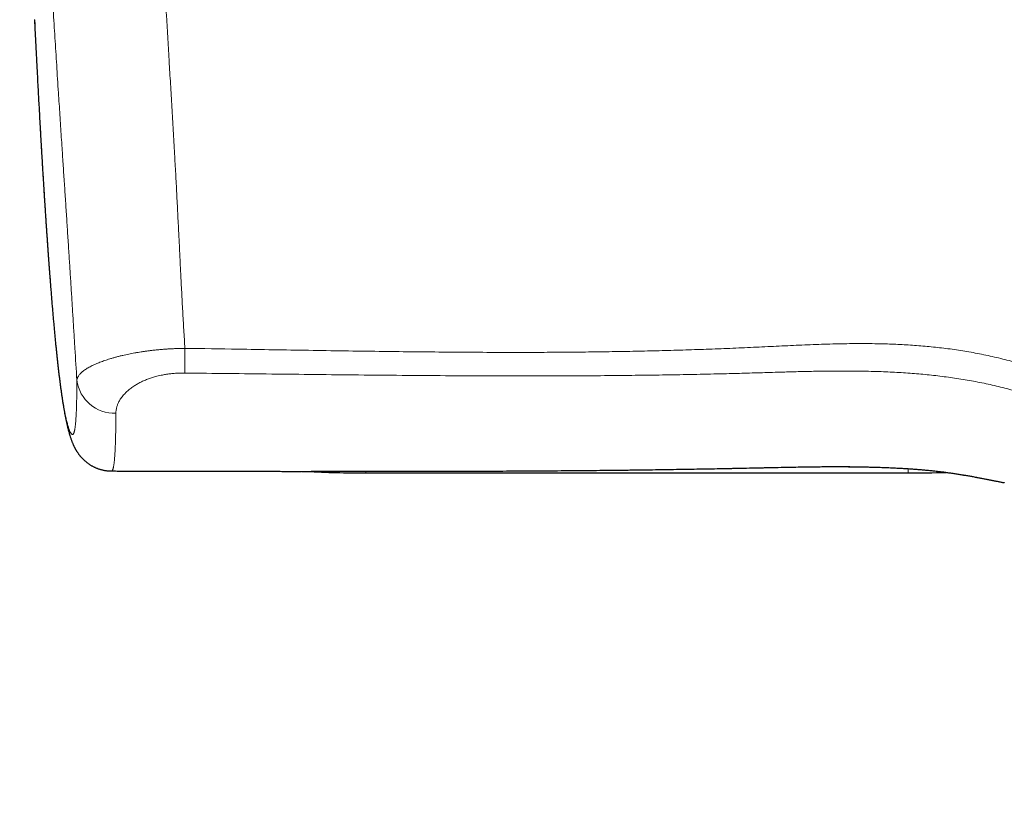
# Model space of a CAD drawing. Header units: millimetres. Extents: x 8 to 656, y 12 to 357.
# Tile 10 of 54: x 229 to 282, y 20 to 62. Entities that reach past the tile are written whole.
import ezdxf

# ---------------------------------------------------------------- set-up
doc = ezdxf.new("R2010")
doc.units = ezdxf.units.MM

msp = doc.modelspace()

# ---------------------------------------------------------------- linework, layer by layer
at = {"color": 7, "linetype": 'Continuous', "lineweight": 30}
for p, q in [((233.849, 38.084), (233.848, 38.083)), ((247.447, 37.98), (276.447, 37.979))]:
    msp.add_line(p, q, dxfattribs=at)
at = {"color": 252, "linetype": 'Continuous', "lineweight": 0}
for p, q in [((247.447, 37.98), (247.447, 38.076)), ((247.563, 38.076), (247.563, 38.076)), ((276.447, 37.979), (276.447, 38.208))]:
    msp.add_line(p, q, dxfattribs=at)
at = {"color": 252, "linetype": 'Continuous', "lineweight": 0, "flags": 128}
for points in [[(237.766, 43.319), (237.767, 43.354), (237.767, 43.39), (237.767, 43.428), (237.767, 43.469), (237.768, 43.511), (237.768, 43.556), (237.768, 43.603), (237.769, 43.652), (237.769, 43.702), (237.769, 43.754), (237.77, 43.809), (237.77, 43.864), (237.771, 43.922), (237.771, 43.981), (237.772, 44.041), (237.772, 44.103), (237.773, 44.166), (237.773, 44.231), (237.774, 44.296), (237.774, 44.363), (237.775, 44.431), (237.776, 44.499), (237.776, 44.569), (237.777, 44.639)], [(276.581, 38.201), (276.581, 38.2), (276.581, 38.2)]]:
    msp.add_lwpolyline(points, dxfattribs=at)
at = {"color": 252, "linetype": 'Continuous', "lineweight": 0}
msp.add_arc((234.015, 43.201), 2.036, 187.4654, 271.8767, dxfattribs=at)
at = {"color": 7, "linetype": 'Continuous', "lineweight": 30}
for centre, radius, start, end in [((247.345, 93.778), 55.798, 266.8602, 270.1046), ((276.478, 99.445), 61.466, 269.97114, 271.86268)]:
    msp.add_arc(centre, radius, start, end, dxfattribs=at)
at = {"color": 252, "linetype": 'Continuous', "lineweight": 0}
for points, knots in [([(234.929, 105.93), (234.937, 105.656), (234.954, 105.109), (234.979, 104.285), (235.005, 103.46), (235.031, 102.632), (235.057, 101.802), (235.083, 100.969), (235.109, 100.134), (235.135, 99.296), (235.162, 98.457), (235.189, 97.615), (235.216, 96.772), (235.247, 95.832), (235.282, 94.797), (235.321, 93.664), (235.364, 92.454), (235.41, 91.165), (235.461, 89.798), (235.514, 88.428), (235.568, 87.055), (235.624, 85.672), (235.682, 84.278), (235.742, 82.875), (235.804, 81.468), (235.867, 80.059), (235.93, 78.695), (235.993, 77.377), (236.054, 76.104), (236.117, 74.83), (236.177, 73.637), (236.233, 72.528), (236.286, 71.503), (236.34, 70.475), (236.395, 69.447), (236.447, 68.478), (236.497, 67.57), (236.544, 66.722), (236.592, 65.873), (236.64, 65.023), (236.688, 64.172), (236.737, 63.32), (236.786, 62.478), (236.834, 61.647), (236.883, 60.826), (236.927, 60.073), (236.967, 59.387), (237.004, 58.77), (237.041, 58.151), (237.077, 57.531), (237.114, 56.909), (237.15, 56.285), (237.186, 55.661), (237.22, 55.067), (237.251, 54.506), (237.28, 53.976), (237.309, 53.445), (237.337, 52.915), (237.364, 52.384), (237.391, 51.854), (237.418, 51.324), (237.443, 50.827), (237.466, 50.364), (237.487, 49.934), (237.508, 49.505), (237.529, 49.077), (237.552, 48.623), (237.576, 48.143), (237.602, 47.639), (237.628, 47.136), (237.655, 46.633), (237.683, 46.133), (237.713, 45.633), (237.744, 45.135), (237.766, 44.804), (237.777, 44.639)], [0, 0, 0, 0, 0.01419, 0.028381, 0.042571, 0.056761, 0.070958, 0.085156, 0.099354, 0.113552, 0.127742, 0.141933, 0.156124, 0.170315, 0.189245, 0.208175, 0.227104, 0.249811, 0.272518, 0.295225, 0.317932, 0.340639, 0.363724, 0.38681, 0.409896, 0.432981, 0.456066, 0.476809, 0.497551, 0.518294, 0.539036, 0.555643, 0.572251, 0.588858, 0.605465, 0.622072, 0.635692, 0.649314, 0.662935, 0.676557, 0.690178, 0.703799, 0.717418, 0.730466, 0.743514, 0.756561, 0.766348, 0.776135, 0.785921, 0.795708, 0.805542, 0.815378, 0.825213, 0.835047, 0.843377, 0.851708, 0.860038, 0.868368, 0.876699, 0.885032, 0.893364, 0.901696, 0.908468, 0.915242, 0.922016, 0.92879, 0.935563, 0.9436, 0.951639, 0.959677, 0.967715, 0.975786, 0.983857, 0.991929, 1, 1, 1, 1]), ([(231.997, 42.937), (231.961, 43.508), (231.916, 44.221), (231.863, 45.078), (231.837, 45.507), (231.81, 45.937), (231.784, 46.363), (231.758, 46.784), (231.732, 47.199), (231.706, 47.617), (231.679, 48.036), (231.652, 48.457), (231.625, 48.881), (231.598, 49.305), (231.57, 49.743), (231.541, 50.193), (231.511, 50.657), (231.481, 51.121), (231.451, 51.586), (231.42, 52.051), (231.39, 52.516), (231.359, 52.981), (231.328, 53.449), (231.297, 53.919), (231.266, 54.393), (231.235, 54.866), (231.201, 55.38), (231.165, 55.933), (231.126, 56.526), (231.087, 57.119), (231.049, 57.71), (231.007, 58.351), (230.963, 59.039), (230.916, 59.776), (230.869, 60.511), (230.823, 61.247), (230.776, 61.985), (230.731, 62.723), (230.685, 63.46), (230.637, 64.242), (230.588, 65.067), (230.536, 65.936), (230.484, 66.804), (230.434, 67.67), (230.38, 68.608), (230.322, 69.617), (230.262, 70.696), (230.203, 71.774), (230.141, 72.913), (230.078, 74.114), (230.012, 75.376), (229.949, 76.637), (229.887, 77.895), (229.826, 79.151), (229.768, 80.406), (229.71, 81.658), (229.656, 82.881), (229.605, 84.075), (229.556, 85.24), (229.508, 86.403), (229.462, 87.564), (229.418, 88.724), (229.374, 89.881), (229.333, 91.036), (229.293, 92.163), (229.256, 93.262), (229.222, 94.333), (229.188, 95.4), (229.157, 96.437), (229.127, 97.443), (229.1, 98.418), (229.073, 99.39), (229.048, 100.358), (229.024, 101.323), (229.003, 102.206), (228.984, 103.006), (228.968, 103.726), (228.953, 104.446), (228.943, 104.928), (228.938, 105.168)], [0, 0, 0, 0, 0.027523, 0.034405, 0.041287, 0.048169, 0.05505, 0.061633, 0.068217, 0.0748, 0.081383, 0.087995, 0.094607, 0.10122, 0.107832, 0.115007, 0.122184, 0.129362, 0.136538, 0.143712, 0.150887, 0.158063, 0.165237, 0.172554, 0.179872, 0.18719, 0.194508, 0.203705, 0.212903, 0.222102, 0.231301, 0.240498, 0.251993, 0.263487, 0.274982, 0.286477, 0.298065, 0.309654, 0.321243, 0.332832, 0.34655, 0.360269, 0.373988, 0.387707, 0.401425, 0.418589, 0.435753, 0.452918, 0.470082, 0.490285, 0.51049, 0.530694, 0.550898, 0.571114, 0.59133, 0.611547, 0.631763, 0.650659, 0.669556, 0.688453, 0.707349, 0.726255, 0.745161, 0.764066, 0.782972, 0.800613, 0.818255, 0.835897, 0.853539, 0.869803, 0.886067, 0.902331, 0.918594, 0.934858, 0.951122, 0.963342, 0.975561, 0.987781, 1, 1, 1, 1]), ([(229.729, 62.225), (229.751, 61.774), (229.795, 60.873), (229.853, 59.746), (229.9, 58.846), (229.936, 58.172), (229.973, 57.5), (230.008, 56.875), (230.04, 56.296), (230.071, 55.764), (230.102, 55.234), (230.133, 54.707), (230.163, 54.211), (230.191, 53.746), (230.218, 53.312), (230.245, 52.881), (230.272, 52.453), (230.3, 52.028), (230.327, 51.613), (230.355, 51.206), (230.382, 50.808), (230.409, 50.415), (230.436, 50.026), (230.464, 49.643), (230.491, 49.264), (230.519, 48.892), (230.545, 48.549), (230.569, 48.235), (230.591, 47.949), (230.614, 47.668), (230.636, 47.391), (230.659, 47.114), (230.682, 46.838), (230.706, 46.564), (230.729, 46.295), (230.752, 46.033), (230.775, 45.782), (230.798, 45.541), (230.819, 45.311), (230.841, 45.087), (230.862, 44.869), (230.884, 44.657), (230.905, 44.45), (230.927, 44.249), (230.948, 44.054), (230.969, 43.865), (230.989, 43.683), (231.01, 43.507), (231.03, 43.338), (231.05, 43.174), (231.07, 43.017), (231.09, 42.86), (231.111, 42.706), (231.132, 42.554), (231.152, 42.408), (231.173, 42.268), (231.195, 42.121), (231.219, 41.969), (231.244, 41.813), (231.269, 41.665), (231.294, 41.524), (231.318, 41.39), (231.342, 41.263), (231.366, 41.143), (231.391, 41.022), (231.418, 40.902), (231.445, 40.783), (231.473, 40.674), (231.5, 40.571), (231.527, 40.474), (231.555, 40.386), (231.582, 40.307), (231.609, 40.238), (231.634, 40.181), (231.658, 40.135), (231.68, 40.098), (231.702, 40.069), (231.723, 40.049), (231.744, 40.037), (231.764, 40.035), (231.782, 40.041), (231.799, 40.055), (231.816, 40.077), (231.831, 40.107), (231.846, 40.145), (231.859, 40.188), (231.871, 40.235), (231.882, 40.289), (231.893, 40.349), (231.903, 40.417), (231.913, 40.492), (231.922, 40.574), (231.93, 40.664), (231.938, 40.761), (231.946, 40.864), (231.953, 40.975), (231.959, 41.096), (231.965, 41.228), (231.971, 41.37), (231.976, 41.521), (231.98, 41.678), (231.984, 41.842), (231.988, 42.011), (231.99, 42.186), (231.993, 42.366), (231.995, 42.552), (231.996, 42.741), (231.997, 42.872), (231.997, 42.937)], [0, 0, 0, 0, 0.027077, 0.054153, 0.067692, 0.081231, 0.09477, 0.108309, 0.119142, 0.129976, 0.14081, 0.151643, 0.162476, 0.171552, 0.180628, 0.189705, 0.198782, 0.207858, 0.216933, 0.225675, 0.234419, 0.243163, 0.251905, 0.260652, 0.269399, 0.278147, 0.286892, 0.293932, 0.300973, 0.308014, 0.315055, 0.322094, 0.329496, 0.3369, 0.344304, 0.351707, 0.359109, 0.366092, 0.373076, 0.380062, 0.387046, 0.394029, 0.401073, 0.408119, 0.415166, 0.422212, 0.429256, 0.436268, 0.443282, 0.450296, 0.457309, 0.464322, 0.471921, 0.479521, 0.487122, 0.494722, 0.502322, 0.512019, 0.521717, 0.531416, 0.541113, 0.550842, 0.560572, 0.570302, 0.580032, 0.591727, 0.603423, 0.615119, 0.626814, 0.639257, 0.651701, 0.664146, 0.676591, 0.689034, 0.700113, 0.711196, 0.722279, 0.733361, 0.744443, 0.755522, 0.765351, 0.775182, 0.785013, 0.794843, 0.804671, 0.812865, 0.821061, 0.829257, 0.837453, 0.845648, 0.853842, 0.862036, 0.870233, 0.878431, 0.886629, 0.894826, 0.90302, 0.911872, 0.920726, 0.929581, 0.938436, 0.947291, 0.956143, 0.964914, 0.973685, 0.982457, 0.991229, 1, 1, 1, 1]), ([(237.777, 44.639), (238.722, 44.625), (240.297, 44.601), (242.501, 44.565), (244.391, 44.534), (246.281, 44.504), (248.109, 44.478), (249.873, 44.457), (251.574, 44.44), (253.276, 44.428), (254.977, 44.423), (256.532, 44.424), (257.939, 44.431), (259.2, 44.443), (260.461, 44.46), (261.722, 44.482), (262.982, 44.51), (264.242, 44.544), (265.502, 44.585), (266.762, 44.632), (268.01, 44.686), (269.246, 44.746), (270.262, 44.795), (271.07, 44.83), (271.671, 44.852), (272.272, 44.871), (272.873, 44.885), (273.474, 44.893), (274.074, 44.895), (274.624, 44.89), (275.122, 44.88), (275.569, 44.865), (276.015, 44.846), (276.461, 44.822), (276.908, 44.791), (277.354, 44.755), (277.8, 44.712), (278.247, 44.663), (278.696, 44.606), (279.146, 44.542), (279.595, 44.47), (280.045, 44.39), (280.497, 44.302), (280.95, 44.204), (281.401, 44.098), (281.851, 43.983), (282.299, 43.859), (282.746, 43.725), (283.19, 43.583), (283.631, 43.431), (284.07, 43.271), (284.507, 43.103), (284.94, 42.927), (285.371, 42.745), (285.8, 42.555), (286.226, 42.358), (286.651, 42.155), (287.073, 41.946), (287.492, 41.732), (287.952, 41.489), (288.454, 41.215), (288.994, 40.911), (289.531, 40.598), (290.064, 40.279), (290.593, 39.953), (291.12, 39.621), (291.643, 39.284), (292.206, 38.913), (292.809, 38.507), (293.451, 38.066), (294.088, 37.618), (294.722, 37.166), (295.353, 36.708), (295.981, 36.247), (296.607, 35.782), (297.37, 35.208), (298.271, 34.523), (299.308, 33.728), (300.343, 32.93), (301.291, 32.201), (302.152, 31.541), (302.928, 30.951), (303.706, 30.366), (304.489, 29.786), (305.178, 29.285), (305.774, 28.859), (306.273, 28.507), (306.775, 28.16), (307.281, 27.816), (307.789, 27.477), (308.302, 27.143), (308.818, 26.814), (309.34, 26.491), (309.867, 26.172), (310.402, 25.859), (310.94, 25.553), (311.459, 25.268), (311.957, 25.004), (312.435, 24.759), (312.916, 24.521), (313.4, 24.291), (313.889, 24.067), (314.383, 23.85), (314.88, 23.641), (315.382, 23.439), (315.886, 23.247), (316.391, 23.064), (316.896, 22.891), (317.401, 22.727), (317.909, 22.573), (318.42, 22.427), (318.934, 22.291), (319.453, 22.163), (319.975, 22.044), (320.499, 21.935), (321.025, 21.835), (321.543, 21.746), (322.053, 21.668), (322.555, 21.6), (323.058, 21.54), (323.562, 21.488), (324.068, 21.445), (324.575, 21.409), (325.084, 21.382), (325.594, 21.363), (326.104, 21.351), (326.444, 21.349), (326.614, 21.348)], [0, 0, 0, 0, 0.029751, 0.049586, 0.069422, 0.089257, 0.109092, 0.126949, 0.144806, 0.162663, 0.180519, 0.198376, 0.211612, 0.224848, 0.238085, 0.251321, 0.264557, 0.277793, 0.291037, 0.30428, 0.317524, 0.330395, 0.343267, 0.349583, 0.355901, 0.362218, 0.368536, 0.374852, 0.381169, 0.387484, 0.392181, 0.396877, 0.401574, 0.40627, 0.410978, 0.415686, 0.420395, 0.425102, 0.429883, 0.434664, 0.439445, 0.444226, 0.449099, 0.453973, 0.458847, 0.46372, 0.468623, 0.473526, 0.47843, 0.483333, 0.488253, 0.493174, 0.498096, 0.503018, 0.507938, 0.512889, 0.51784, 0.522791, 0.527742, 0.532693, 0.539221, 0.545749, 0.552278, 0.558806, 0.565349, 0.571894, 0.578438, 0.584982, 0.593169, 0.601355, 0.609543, 0.617729, 0.625924, 0.634119, 0.642314, 0.650509, 0.664252, 0.677995, 0.691738, 0.705481, 0.715724, 0.725966, 0.736209, 0.746452, 0.756694, 0.763117, 0.76954, 0.775963, 0.782386, 0.788817, 0.795248, 0.801679, 0.80811, 0.814619, 0.821129, 0.827638, 0.834147, 0.839785, 0.845424, 0.851063, 0.856702, 0.86234, 0.868011, 0.873683, 0.879356, 0.885028, 0.890699, 0.896273, 0.901848, 0.907423, 0.912998, 0.918572, 0.924191, 0.929811, 0.935432, 0.941052, 0.946671, 0.951985, 0.957301, 0.962616, 0.967932, 0.973246, 0.978596, 0.983947, 0.989299, 0.99465, 1, 1, 1, 1]), ([(231.997, 42.937), (231.999, 42.955), (232.004, 42.991), (232.021, 43.047), (232.046, 43.103), (232.079, 43.159), (232.121, 43.217), (232.171, 43.276), (232.231, 43.335), (232.299, 43.395), (232.376, 43.454), (232.461, 43.514), (232.553, 43.572), (232.652, 43.63), (232.76, 43.687), (232.875, 43.744), (232.993, 43.798), (233.113, 43.848), (233.232, 43.895), (233.357, 43.942), (233.488, 43.988), (233.624, 44.033), (233.771, 44.08), (233.928, 44.127), (234.098, 44.174), (234.273, 44.22), (234.445, 44.261), (234.611, 44.299), (234.769, 44.332), (234.932, 44.365), (235.099, 44.396), (235.267, 44.425), (235.438, 44.452), (235.61, 44.478), (235.786, 44.502), (235.964, 44.524), (236.147, 44.544), (236.334, 44.563), (236.526, 44.58), (236.72, 44.596), (236.916, 44.608), (237.12, 44.62), (237.333, 44.629), (237.555, 44.635), (237.703, 44.638), (237.777, 44.639)], [0, 0, 0, 0, 0.0260487, 0.0521182, 0.0781945, 0.1042638, 0.1303123, 0.1570984, 0.1839083, 0.2107256, 0.2375342, 0.2643193, 0.2903841, 0.3164736, 0.34257, 0.3686571, 0.39472, 0.417196, 0.4396965, 0.4622084, 0.4847193, 0.5072174, 0.5296919, 0.5543888, 0.5791049, 0.6038197, 0.6285149, 0.6488154, 0.6691346, 0.6894591, 0.7097766, 0.7300756, 0.7498534, 0.7696507, 0.7894538, 0.8092498, 0.8290266, 0.8495086, 0.8700138, 0.8905264, 0.9110308, 0.9315122, 0.9543379, 0.9771743, 1, 1, 1, 1]), ([(237.766, 43.319), (237.728, 43.32), (237.652, 43.32), (237.53, 43.318), (237.4, 43.313), (237.263, 43.305), (237.135, 43.294), (237.016, 43.282), (236.906, 43.269), (236.796, 43.253), (236.684, 43.235), (236.559, 43.212), (236.424, 43.184), (236.28, 43.149), (236.152, 43.114), (236.038, 43.081), (235.932, 43.046), (235.823, 43.008), (235.713, 42.966), (235.607, 42.923), (235.506, 42.877), (235.408, 42.831), (235.313, 42.782), (235.221, 42.731), (235.132, 42.679), (235.038, 42.619), (234.942, 42.553), (234.844, 42.479), (234.755, 42.407), (234.676, 42.337), (234.604, 42.268), (234.53, 42.191), (234.455, 42.104), (234.382, 42.009), (234.321, 41.919), (234.269, 41.833), (234.226, 41.751), (234.19, 41.673), (234.161, 41.597), (234.137, 41.525), (234.115, 41.444), (234.097, 41.356), (234.085, 41.26), (234.083, 41.197), (234.082, 41.167)], [0, 0, 0, 0, 0.016498, 0.032996, 0.053015, 0.073045, 0.093064, 0.109602, 0.126147, 0.142685, 0.160268, 0.177852, 0.201555, 0.225274, 0.248978, 0.266948, 0.284918, 0.305998, 0.327087, 0.348168, 0.369024, 0.389887, 0.410744, 0.432346, 0.453953, 0.475555, 0.503688, 0.531832, 0.559968, 0.585034, 0.610107, 0.635174, 0.669083, 0.702993, 0.736049, 0.764688, 0.793334, 0.821973, 0.847381, 0.872792, 0.898199, 0.932438, 0.966677, 1, 1, 1, 1]), ([(326.614, 20.372), (326.614, 20.372), (326.449, 20.372), (326.12, 20.374), (325.627, 20.385), (325.135, 20.403), (324.642, 20.429), (324.149, 20.462), (323.657, 20.503), (323.167, 20.552), (322.675, 20.609), (322.181, 20.674), (321.686, 20.748), (321.192, 20.83), (320.698, 20.921), (320.204, 21.02), (319.71, 21.128), (319.218, 21.245), (318.729, 21.37), (318.24, 21.503), (317.753, 21.645), (317.267, 21.796), (316.783, 21.955), (316.302, 22.121), (315.823, 22.296), (315.346, 22.48), (314.871, 22.671), (314.398, 22.869), (313.929, 23.075), (313.462, 23.288), (312.998, 23.508), (312.535, 23.735), (312.076, 23.968), (311.62, 24.207), (311.158, 24.458), (310.689, 24.719), (310.214, 24.991), (309.742, 25.27), (309.241, 25.573), (308.711, 25.902), (308.153, 26.257), (307.599, 26.619), (307.048, 26.987), (306.5, 27.36), (305.956, 27.737), (305.414, 28.119), (304.779, 28.573), (304.053, 29.1), (303.235, 29.702), (302.42, 30.308), (301.608, 30.917), (300.796, 31.528), (299.985, 32.138), (299.182, 32.739), (298.387, 33.329), (297.6, 33.908), (296.862, 34.444), (296.174, 34.936), (295.536, 35.387), (294.895, 35.832), (294.25, 36.273), (293.602, 36.708), (292.949, 37.136), (292.348, 37.522), (291.8, 37.866), (291.305, 38.171), (290.807, 38.471), (290.306, 38.766), (289.802, 39.056), (289.294, 39.34), (288.783, 39.619), (288.284, 39.883), (287.797, 40.132), (287.322, 40.368), (286.844, 40.598), (286.388, 40.809), (285.955, 41.003), (285.545, 41.18), (285.133, 41.351), (284.719, 41.516), (284.301, 41.676), (283.88, 41.829), (283.456, 41.976), (283.03, 42.115), (282.601, 42.247), (282.167, 42.372), (281.73, 42.489), (281.288, 42.599), (280.844, 42.701), (280.398, 42.795), (279.951, 42.881), (279.503, 42.96), (279.053, 43.032), (278.602, 43.097), (278.151, 43.155), (277.698, 43.207), (277.245, 43.252), (276.785, 43.292), (276.318, 43.327), (275.845, 43.356), (275.371, 43.38), (274.865, 43.4), (274.327, 43.415), (273.757, 43.425), (273.187, 43.429), (272.534, 43.428), (271.798, 43.42), (270.978, 43.404), (270.159, 43.383), (269.249, 43.356), (268.248, 43.326), (267.155, 43.296), (265.94, 43.266), (264.602, 43.238), (263.141, 43.214), (261.679, 43.194), (260.138, 43.179), (258.517, 43.169), (256.816, 43.164), (255.114, 43.164), (253.413, 43.169), (251.504, 43.179), (249.387, 43.195), (247.063, 43.217), (244.739, 43.242), (242.415, 43.268), (240.091, 43.295), (238.541, 43.311), (237.766, 43.319)], [0, 0, 0, 0, 0.000001, 0.005191, 0.010382, 0.015573, 0.020763, 0.025966, 0.031169, 0.036348, 0.041528, 0.0468, 0.052073, 0.057346, 0.062618, 0.067937, 0.073257, 0.078577, 0.083897, 0.089216, 0.094574, 0.099932, 0.105291, 0.11065, 0.116008, 0.121402, 0.126798, 0.132195, 0.137591, 0.142986, 0.14841, 0.153835, 0.15926, 0.164686, 0.17011, 0.175881, 0.181652, 0.187423, 0.193194, 0.20017, 0.207146, 0.214122, 0.221098, 0.228085, 0.235071, 0.242058, 0.249045, 0.259755, 0.270465, 0.281176, 0.291887, 0.302598, 0.313309, 0.32402, 0.334331, 0.344643, 0.354954, 0.363193, 0.371432, 0.379672, 0.387911, 0.39615, 0.404389, 0.412627, 0.418759, 0.424892, 0.431024, 0.437156, 0.443299, 0.449442, 0.455585, 0.461728, 0.467325, 0.472924, 0.478522, 0.484119, 0.488828, 0.493538, 0.498247, 0.502956, 0.507665, 0.512401, 0.517137, 0.521874, 0.52661, 0.531345, 0.536149, 0.540954, 0.545759, 0.550563, 0.555366, 0.56017, 0.564974, 0.569777, 0.57458, 0.579383, 0.584186, 0.588988, 0.593988, 0.598989, 0.60399, 0.60899, 0.615001, 0.621011, 0.627022, 0.633032, 0.641665, 0.650298, 0.658931, 0.667564, 0.679077, 0.690589, 0.702102, 0.71749, 0.732879, 0.748268, 0.763657, 0.781566, 0.799476, 0.817386, 0.835296, 0.853206, 0.877671, 0.902137, 0.926603, 0.951068, 0.975534, 1, 1, 1, 1]), ([(234.082, 41.167), (234.082, 41.1), (234.081, 40.968), (234.08, 40.774), (234.078, 40.585), (234.076, 40.401), (234.073, 40.223), (234.07, 40.051), (234.066, 39.886), (234.062, 39.727), (234.057, 39.575), (234.052, 39.43), (234.046, 39.291), (234.04, 39.165), (234.034, 39.051), (234.027, 38.947), (234.02, 38.849), (234.013, 38.757), (234.006, 38.671), (233.998, 38.591), (233.989, 38.517), (233.98, 38.443), (233.969, 38.372), (233.957, 38.305), (233.944, 38.247), (233.931, 38.198), (233.917, 38.159), (233.903, 38.128), (233.888, 38.105), (233.873, 38.091), (233.86, 38.084), (233.853, 38.084), (233.849, 38.084)], [0, 0, 0, 0, 0.033913, 0.067826, 0.101738, 0.135686, 0.169635, 0.203582, 0.237074, 0.270568, 0.30406, 0.337613, 0.371167, 0.40472, 0.434445, 0.464174, 0.493902, 0.523627, 0.553449, 0.583273, 0.613098, 0.642919, 0.680539, 0.718164, 0.755789, 0.79341, 0.831191, 0.868978, 0.906764, 0.944547, 0.974994, 1, 1, 1, 1]), ([(243.974, 38.063), (243.982, 38.063), (244.028, 38.063), (244.115, 38.064), (244.256, 38.064), (244.424, 38.065), (244.619, 38.066), (244.818, 38.067), (245.017, 38.068), (245.216, 38.069), (245.413, 38.07), (245.613, 38.071), (245.813, 38.073), (246.012, 38.074), (246.2, 38.074), (246.377, 38.075), (246.544, 38.076), (246.712, 38.076), (246.881, 38.076), (247.051, 38.077), (247.221, 38.077), (247.392, 38.076), (247.506, 38.076), (247.563, 38.076)], [0, 0, 0, 0, 0.0074789, 0.0445322, 0.0816042, 0.1399264, 0.1982486, 0.2568649, 0.3154812, 0.3706999, 0.4259186, 0.4813899, 0.5368612, 0.5902456, 0.6436874, 0.688001, 0.7323475, 0.7768186, 0.8212898, 0.8658952, 0.9105007, 0.9552333, 1, 1, 1, 1]), ([(247.563, 38.076), (247.896, 38.076), (248.896, 38.074), (250.563, 38.074), (252.563, 38.076), (254.563, 38.081), (256.563, 38.091), (258.563, 38.105), (260.563, 38.125), (262.563, 38.149), (264.563, 38.18), (266.563, 38.215), (268.388, 38.254), (269.785, 38.285), (270.754, 38.303), (271.471, 38.313), (272.188, 38.318), (272.856, 38.319), (273.476, 38.314), (274.047, 38.306), (274.618, 38.292), (275.231, 38.272), (275.769, 38.248), (276.233, 38.223), (276.465, 38.209), (276.581, 38.201)], [0, 0, 0, 0, 0.034456, 0.103367, 0.172278, 0.24119, 0.310101, 0.379014, 0.447929, 0.516845, 0.585763, 0.654683, 0.723604, 0.774437, 0.799138, 0.823839, 0.848543, 0.873246, 0.892923, 0.912599, 0.932282, 0.951964, 0.97598, 0.98799, 1, 1, 1, 1]), ([(276.581, 38.201), (276.637, 38.197), (276.749, 38.19), (276.916, 38.177), (277.084, 38.164), (277.251, 38.15), (277.419, 38.134), (277.586, 38.118), (277.752, 38.1), (277.919, 38.082), (278.084, 38.063), (278.249, 38.042), (278.412, 38.021), (278.573, 38), (278.73, 37.978), (278.884, 37.955), (279.037, 37.932), (279.188, 37.908), (279.338, 37.884), (279.485, 37.86), (279.632, 37.835), (279.776, 37.809), (279.918, 37.784), (280.057, 37.758), (280.195, 37.733), (280.349, 37.703), (280.519, 37.67), (280.702, 37.635), (280.88, 37.599), (281.04, 37.567), (281.184, 37.538), (281.314, 37.513), (281.438, 37.488), (281.532, 37.47), (281.584, 37.46), (281.596, 37.458)], [0, 0, 0, 0, 0.028273, 0.056552, 0.084824, 0.113308, 0.141797, 0.170281, 0.199086, 0.227897, 0.256702, 0.28572, 0.314745, 0.343764, 0.372015, 0.40027, 0.42852, 0.456959, 0.485402, 0.51384, 0.542558, 0.571282, 0.600001, 0.628903, 0.657811, 0.686713, 0.728299, 0.769884, 0.811706, 0.853528, 0.887301, 0.921074, 0.954972, 0.98887, 1, 1, 1, 1])]:
    msp.add_open_spline(points, degree=3, knots=knots, dxfattribs=at)
at = {"color": 7, "linetype": 'Continuous', "lineweight": 30}
for points, knots in [([(229.729, 62.209), (229.73, 62.193), (229.751, 61.739), (229.789, 60.991), (229.837, 60.04), (229.874, 59.334), (229.905, 58.753), (229.933, 58.231), (229.958, 57.756), (229.983, 57.315), (230.006, 56.903), (230.027, 56.515), (230.049, 56.134), (230.07, 55.76), (230.092, 55.39), (230.113, 55.038), (230.133, 54.699), (230.152, 54.373), (230.171, 54.058), (230.19, 53.753), (230.208, 53.456), (230.226, 53.177), (230.243, 52.907), (230.259, 52.646), (230.276, 52.385), (230.293, 52.129), (230.309, 51.88), (230.325, 51.635), (230.341, 51.396), (230.357, 51.162), (230.372, 50.933), (230.388, 50.709), (230.403, 50.489), (230.418, 50.274), (230.433, 50.063), (230.447, 49.856), (230.462, 49.654), (230.476, 49.456), (230.49, 49.261), (230.504, 49.071), (230.518, 48.884), (230.532, 48.699), (230.546, 48.518), (230.56, 48.34), (230.573, 48.164), (230.587, 47.991), (230.6, 47.821), (230.614, 47.654), (230.627, 47.489), (230.64, 47.327), (230.653, 47.167), (230.666, 47.01), (230.679, 46.855), (230.692, 46.702), (230.705, 46.552), (230.718, 46.404), (230.731, 46.259), (230.743, 46.115), (230.756, 45.974), (230.768, 45.836), (230.781, 45.699), (230.793, 45.564), (230.806, 45.43), (230.818, 45.298), (230.831, 45.167), (230.843, 45.039), (230.856, 44.912), (230.868, 44.787), (230.88, 44.665), (230.893, 44.545), (230.905, 44.427), (230.917, 44.31), (230.929, 44.194), (230.942, 44.08), (230.954, 43.967), (230.966, 43.856), (230.978, 43.745), (230.991, 43.637), (231.003, 43.529), (231.015, 43.424), (231.028, 43.32), (231.04, 43.217), (231.052, 43.116), (231.065, 43.016), (231.077, 42.917), (231.09, 42.819), (231.103, 42.721), (231.116, 42.625), (231.128, 42.529), (231.141, 42.435), (231.155, 42.341), (231.168, 42.248), (231.181, 42.155), (231.195, 42.064), (231.209, 41.973), (231.222, 41.882), (231.236, 41.793), (231.251, 41.705), (231.265, 41.616), (231.28, 41.526), (231.295, 41.436), (231.311, 41.347), (231.327, 41.259), (231.343, 41.172), (231.359, 41.086), (231.375, 41), (231.392, 40.916), (231.409, 40.832), (231.426, 40.748), (231.444, 40.665), (231.463, 40.583), (231.482, 40.5), (231.502, 40.415), (231.524, 40.325), (231.549, 40.231), (231.576, 40.132), (231.606, 40.027), (231.636, 39.928), (231.665, 39.839), (231.691, 39.766), (231.714, 39.701), (231.737, 39.642), (231.76, 39.585), (231.782, 39.533), (231.803, 39.486), (231.822, 39.444), (231.841, 39.404), (231.861, 39.365), (231.88, 39.326), (231.9, 39.289), (231.92, 39.252), (231.941, 39.216), (231.962, 39.18), (231.985, 39.143), (232.009, 39.105), (232.035, 39.067), (232.061, 39.028), (232.089, 38.99), (232.117, 38.952), (232.147, 38.914), (232.177, 38.877), (232.209, 38.84), (232.242, 38.803), (232.276, 38.766), (232.312, 38.729), (232.349, 38.693), (232.388, 38.656), (232.428, 38.62), (232.47, 38.585), (232.513, 38.55), (232.558, 38.515), (232.605, 38.481), (232.654, 38.447), (232.704, 38.415), (232.756, 38.383), (232.81, 38.352), (232.866, 38.323), (232.923, 38.294), (232.982, 38.267), (233.042, 38.241), (233.104, 38.217), (233.167, 38.195), (233.232, 38.174), (233.297, 38.156), (233.364, 38.139), (233.431, 38.124), (233.499, 38.112), (233.568, 38.102), (233.637, 38.094), (233.707, 38.088), (233.777, 38.084), (233.824, 38.083), (233.848, 38.083), (233.848, 38.083)], [0, 0, 0, 0, 0.001248, 0.035203, 0.0582, 0.075083, 0.090059, 0.103463, 0.115744, 0.127186, 0.137934, 0.148065, 0.157699, 0.167907, 0.177642, 0.18697, 0.195953, 0.20464, 0.213068, 0.221266, 0.22926, 0.237069, 0.24398, 0.251292, 0.258472, 0.265523, 0.272452, 0.279265, 0.285967, 0.292563, 0.299057, 0.305454, 0.311757, 0.317971, 0.324098, 0.330141, 0.336103, 0.341988, 0.347798, 0.353525, 0.359209, 0.364846, 0.370439, 0.37599, 0.381501, 0.386974, 0.392411, 0.397814, 0.403185, 0.408524, 0.413835, 0.419118, 0.424376, 0.42961, 0.434821, 0.440012, 0.445184, 0.450338, 0.455477, 0.460579, 0.465677, 0.470793, 0.475922, 0.481061, 0.486204, 0.491349, 0.496489, 0.501622, 0.506743, 0.511782, 0.5169, 0.522037, 0.527194, 0.532373, 0.537575, 0.542802, 0.548055, 0.553336, 0.558647, 0.56399, 0.569331, 0.574677, 0.580077, 0.585532, 0.591046, 0.596622, 0.602261, 0.607968, 0.613745, 0.619596, 0.625524, 0.631533, 0.637625, 0.643807, 0.65008, 0.65645, 0.66292, 0.669495, 0.676046, 0.683114, 0.690256, 0.697482, 0.704797, 0.71221, 0.719727, 0.727359, 0.735113, 0.743002, 0.751037, 0.759232, 0.7676, 0.776159, 0.784891, 0.794894, 0.805348, 0.816447, 0.828401, 0.841275, 0.850835, 0.859065, 0.866312, 0.8728, 0.878686, 0.884988, 0.889415, 0.89365, 0.89761, 0.901329, 0.904836, 0.908155, 0.911305, 0.914304, 0.917169, 0.919911, 0.922837, 0.925639, 0.928326, 0.930911, 0.933405, 0.935818, 0.93816, 0.940439, 0.942662, 0.944837, 0.94697, 0.949066, 0.951131, 0.953169, 0.955186, 0.957185, 0.959169, 0.961142, 0.963106, 0.965063, 0.967016, 0.968966, 0.970913, 0.972859, 0.974804, 0.976748, 0.978692, 0.980634, 0.982576, 0.984516, 0.986455, 0.988392, 0.990327, 0.992259, 0.994188, 0.996114, 0.998037, 0.999957, 1, 1, 1, 1]), ([(233.849, 38.083), (233.888, 38.083), (233.986, 38.083), (234.142, 38.083), (234.313, 38.082), (234.475, 38.082), (234.63, 38.082), (234.776, 38.082), (234.913, 38.081), (235.041, 38.081), (235.161, 38.081), (235.272, 38.081), (235.377, 38.081), (235.475, 38.08), (235.566, 38.08), (235.648, 38.08), (235.722, 38.08), (235.785, 38.08), (235.838, 38.08), (235.88, 38.08), (235.918, 38.08), (235.949, 38.079), (235.975, 38.079), (235.996, 38.079), (236.013, 38.079), (236.03, 38.079), (236.048, 38.079), (236.075, 38.079), (236.11, 38.079), (236.155, 38.079), (236.212, 38.079), (236.282, 38.079), (236.367, 38.079), (236.46, 38.078), (236.558, 38.078), (236.661, 38.078), (236.767, 38.078), (236.88, 38.078), (237, 38.077), (237.125, 38.077), (237.252, 38.077), (237.381, 38.077), (237.572, 38.076), (237.828, 38.076), (238.151, 38.075), (238.482, 38.074), (238.82, 38.074), (239.166, 38.073), (239.52, 38.072), (239.881, 38.071), (240.249, 38.071), (240.625, 38.07), (241.008, 38.069), (241.399, 38.068), (241.789, 38.067), (242.179, 38.066), (242.567, 38.066), (242.956, 38.065), (243.328, 38.064), (243.569, 38.064), (243.681, 38.064)], [0, 0, 0, 0, 0.011871, 0.030081, 0.047448, 0.063974, 0.079662, 0.094513, 0.108531, 0.121489, 0.133646, 0.145006, 0.155569, 0.165645, 0.174875, 0.18326, 0.1908, 0.197496, 0.202434, 0.206787, 0.210556, 0.213787, 0.216416, 0.218444, 0.220044, 0.221758, 0.223626, 0.225646, 0.229746, 0.234361, 0.239488, 0.247157, 0.255745, 0.265249, 0.275669, 0.285744, 0.296546, 0.308074, 0.320327, 0.333129, 0.346086, 0.359182, 0.372418, 0.40449, 0.437345, 0.470979, 0.505389, 0.540572, 0.576523, 0.613239, 0.650716, 0.688951, 0.727941, 0.767682, 0.808171, 0.847029, 0.886546, 0.926461, 0.965922, 1, 1, 1, 1]), ([(243.681, 38.064), (243.707, 38.064), (243.772, 38.063), (243.87, 38.063), (243.942, 38.063), (243.974, 38.063)], [0, 0, 0, 0, 0.27889, 0.678546, 1, 1, 1, 1]), ([(244.002, 38.063), (244.023, 38.063), (244.077, 38.064), (244.166, 38.064), (244.269, 38.064), (244.373, 38.064), (244.478, 38.065), (244.583, 38.065), (244.69, 38.066), (244.797, 38.067), (244.906, 38.067), (245.015, 38.068), (245.125, 38.068), (245.237, 38.069), (245.349, 38.07), (245.462, 38.07), (245.575, 38.071), (245.689, 38.072), (245.804, 38.072), (245.92, 38.073), (246.036, 38.073), (246.152, 38.074), (246.269, 38.074), (246.386, 38.075), (246.504, 38.075), (246.622, 38.076), (246.74, 38.076), (246.858, 38.076), (246.976, 38.076), (247.094, 38.076), (247.213, 38.076), (247.333, 38.076), (247.449, 38.076), (247.526, 38.076), (247.563, 38.076)], [0, 0, 0, 0, 0.019862, 0.051911, 0.084014, 0.116082, 0.148026, 0.179772, 0.211458, 0.243269, 0.275044, 0.306801, 0.338557, 0.370325, 0.402107, 0.433866, 0.465587, 0.497287, 0.528986, 0.560697, 0.592427, 0.623997, 0.655608, 0.687261, 0.718898, 0.750459, 0.781908, 0.813248, 0.844619, 0.876089, 0.907638, 0.939244, 0.970887, 1, 1, 1, 1]), ([(247.563, 38.076), (248.012, 38.075), (249.023, 38.074), (250.557, 38.074), (252.127, 38.075), (253.65, 38.078), (255.14, 38.084), (256.622, 38.092), (258.053, 38.102), (259.444, 38.114), (260.799, 38.128), (262.123, 38.144), (263.418, 38.162), (264.686, 38.182), (265.937, 38.204), (267.187, 38.228), (268.376, 38.253), (269.364, 38.275), (270.129, 38.291), (270.717, 38.301), (271.252, 38.309), (271.743, 38.314), (272.201, 38.317), (272.633, 38.317), (273.058, 38.316), (273.478, 38.312), (273.894, 38.307), (274.293, 38.299), (274.677, 38.289), (275.05, 38.276), (275.413, 38.262), (275.767, 38.246), (276.112, 38.228), (276.383, 38.213), (276.538, 38.202), (276.581, 38.199)], [0, 0, 0, 0, 0.046415, 0.104497, 0.158629, 0.208694, 0.261904, 0.31266, 0.361892, 0.409776, 0.456453, 0.502036, 0.546624, 0.5903, 0.633134, 0.675995, 0.719502, 0.756023, 0.778231, 0.798567, 0.816781, 0.833567, 0.849269, 0.864114, 0.878256, 0.893227, 0.907526, 0.921242, 0.93446, 0.947297, 0.959797, 0.97199, 0.983901, 0.995552, 1, 1, 1, 1]), ([(276.581, 38.2), (276.617, 38.197), (276.691, 38.192), (276.803, 38.184), (276.918, 38.176), (277.033, 38.166), (277.148, 38.157), (277.262, 38.147), (277.376, 38.136), (277.49, 38.125), (277.604, 38.114), (277.718, 38.102), (277.832, 38.09), (277.945, 38.077), (278.057, 38.064), (278.17, 38.051), (278.281, 38.037), (278.393, 38.022), (278.504, 38.007), (278.614, 37.992), (278.725, 37.977), (278.834, 37.961), (278.942, 37.945), (279.049, 37.929), (279.156, 37.912), (279.263, 37.895), (279.369, 37.878), (279.474, 37.86), (279.577, 37.843), (279.68, 37.825), (279.782, 37.807), (279.883, 37.789), (279.983, 37.771), (280.082, 37.753), (280.181, 37.734), (280.278, 37.716), (280.374, 37.698), (280.469, 37.679), (280.563, 37.661), (280.655, 37.643), (280.746, 37.625), (280.835, 37.608), (280.923, 37.59), (281.009, 37.573), (281.095, 37.556), (281.178, 37.54), (281.261, 37.523), (281.341, 37.507), (281.421, 37.492), (281.498, 37.477), (281.556, 37.465), (281.588, 37.459), (281.594, 37.458)], [0, 0, 0, 0, 0.018241, 0.037733, 0.057161, 0.076681, 0.096202, 0.115734, 0.135286, 0.154872, 0.174503, 0.194185, 0.213881, 0.2336, 0.253352, 0.273149, 0.293003, 0.312835, 0.332764, 0.352791, 0.372867, 0.392932, 0.412924, 0.432882, 0.453154, 0.473427, 0.493711, 0.514014, 0.534349, 0.554726, 0.575156, 0.595651, 0.616222, 0.636879, 0.657634, 0.678497, 0.699309, 0.720161, 0.741084, 0.762037, 0.782971, 0.803847, 0.824822, 0.845862, 0.866925, 0.888024, 0.909173, 0.930386, 0.951647, 0.972939, 0.994252, 1, 1, 1, 1])]:
    msp.add_open_spline(points, degree=3, knots=knots, dxfattribs=at)

doc.saveas('drawing.dxf')
